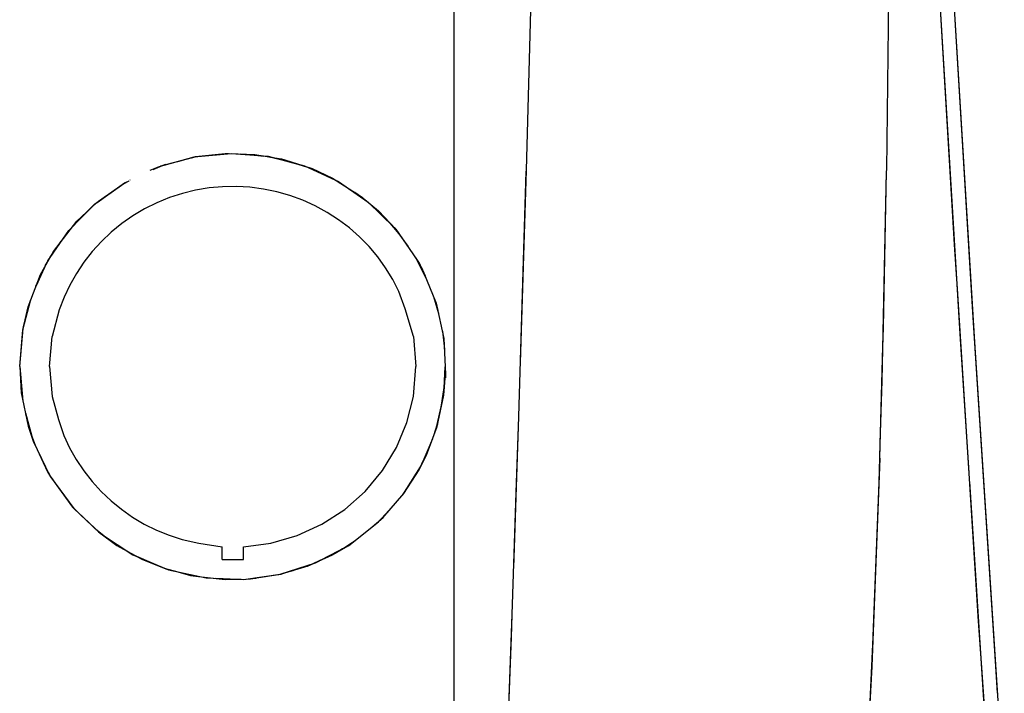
# Model space of a CAD drawing. Header units: millimetres. Extents: x 96940 to 101272, y 432237 to 434659.
# Tile 118 of 256: x 97685.409 to 97685.65, y 432612.037 to 432612.201. Entities that reach past the tile are written whole.
import ezdxf

# ---------------------------------------------------------------- set-up
doc = ezdxf.new("R2010")
doc.units = ezdxf.units.MM
doc.layers.add('citadis', color=7, linetype='Continuous')

msp = doc.modelspace()

# ---------------------------------------------------------------- linework, layer by layer
at = {"layer": 'citadis', "color": 7}
for p, q in [((97685.51532, 432612.18709), (97685.51532, 432612.21544)), ((97685.53292, 432612.16453), (97685.53435, 432612.21544)), ((97685.62091, 432612.16458), (97685.62151, 432612.21544)), ((97685.63329, 432612.21544), (97685.63875, 432612.12459)), ((97685.63329, 432612.21544), (97685.6374, 432612.14636)), ((97685.63674, 432612.21544), (97685.64188, 432612.12988)), ((97685.63674, 432612.21544), (97685.64234, 432612.12249)), ((97685.51532, 432612.16079), (97685.51532, 432612.18709)), ((97685.44302, 432612.16533), (97685.45175, 432612.16775)), ((97685.44366, 432612.16553), (97685.44983, 432612.16722)), ((97685.44446, 432612.16584), (97685.45016, 432612.16731)), ((97685.44782, 432612.16666), (97685.45128, 432612.16759)), ((97685.45016, 432612.16731), (97685.45194, 432612.16776)), ((97685.45112, 432612.16755), (97685.45203, 432612.16777)), ((97685.45175, 432612.16775), (97685.4608, 432612.16861)), ((97685.45175, 432612.16775), (97685.45175, 432612.16775)), ((97685.45194, 432612.16776), (97685.45213, 432612.16781)), ((97685.45211, 432612.16781), (97685.46016, 432612.16855)), ((97685.45213, 432612.16781), (97685.45937, 432612.16858)), ((97685.45222, 432612.16782), (97685.45225, 432612.16783)), ((97685.45716, 432612.16826), (97685.46031, 432612.16855)), ((97685.45775, 432612.16841), (97685.45942, 432612.16858)), ((97685.45937, 432612.16858), (97685.46017, 432612.16855)), ((97685.46017, 432612.16855), (97685.46256, 432612.16847)), ((97685.4608, 432612.16861), (97685.46988, 432612.16789)), ((97685.4608, 432612.16861), (97685.4608, 432612.16861)), ((97685.46256, 432612.16847), (97685.46659, 432612.16833)), ((97685.46302, 432612.16846), (97685.46863, 432612.16799)), ((97685.46554, 432612.16837), (97685.46661, 432612.16833)), ((97685.46658, 432612.16815), (97685.4688, 432612.16796)), ((97685.46659, 432612.16833), (97685.46868, 432612.16798)), ((97685.46798, 432612.1681), (97685.46858, 432612.16799)), ((97685.46868, 432612.16798), (97685.47103, 432612.16758)), ((97685.46873, 432612.16797), (97685.4713, 432612.16751)), ((97685.46988, 432612.16789), (97685.47713, 432612.16599)), ((97685.46988, 432612.16789), (97685.46988, 432612.16789)), ((97685.47103, 432612.16758), (97685.47309, 432612.16724)), ((97685.47125, 432612.16755), (97685.47706, 432612.16602)), ((97685.47153, 432612.16747), (97685.47366, 432612.1671)), ((97685.47309, 432612.16724), (97685.4739, 432612.16704)), ((97685.47379, 432612.16707), (97685.47699, 432612.16603)), ((97685.4739, 432612.16704), (97685.48057, 432612.16488)), ((97685.44106, 432612.16455), (97685.44264, 432612.16515)), ((97685.44176, 432612.16471), (97685.44404, 432612.16561)), ((97685.44264, 432612.16515), (97685.44339, 432612.16543)), ((97685.44339, 432612.16543), (97685.44446, 432612.16584)), ((97685.44425, 432612.16569), (97685.44488, 432612.16594)), ((97685.47565, 432612.16638), (97685.47723, 432612.16596)), ((97685.47707, 432612.16601), (97685.47945, 432612.16524)), ((97685.4778, 432612.16582), (97685.47871, 432612.16558)), ((97685.47871, 432612.16558), (97685.48701, 432612.16177)), ((97685.47945, 432612.16524), (97685.48634, 432612.16207)), ((97685.47956, 432612.16521), (97685.48634, 432612.16207)), ((97685.48057, 432612.16488), (97685.48557, 432612.16256)), ((97685.48057, 432612.16488), (97685.48615, 432612.16216)), ((97685.51532, 432612.16487), (97685.51532, 432612.1649)), ((97685.53148, 432612.11744), (97685.53292, 432612.16453)), ((97685.53291, 432612.16418), (97685.53292, 432612.16452)), ((97685.6209, 432612.16418), (97685.62091, 432612.16458)), ((97685.43619, 432612.1621), (97685.4362, 432612.16211)), ((97685.48557, 432612.16256), (97685.49255, 432612.15812)), ((97685.48621, 432612.16213), (97685.48637, 432612.16205)), ((97685.53176, 432612.12617), (97685.53291, 432612.16418)), ((97685.61978, 432612.11306), (97685.6209, 432612.16418)), ((97685.62012, 432612.12617), (97685.6209, 432612.16418)), ((97685.42749, 432612.15621), (97685.43485, 432612.16144)), ((97685.42808, 432612.15665), (97685.43479, 432612.1614)), ((97685.42841, 432612.15696), (97685.43471, 432612.16136)), ((97685.43095, 432612.15867), (97685.43494, 432612.16147)), ((97685.43424, 432612.16103), (97685.43437, 432612.1611)), ((97685.43455, 432612.1612), (97685.43588, 432612.16193)), ((97685.43471, 432612.16136), (97685.43479, 432612.1614)), ((97685.43479, 432612.1614), (97685.43531, 432612.16166)), ((97685.45543, 432612.16016), (97685.45214, 432612.15961)), ((97685.45875, 432612.16046), (97685.45543, 432612.16016)), ((97685.46209, 432612.16052), (97685.45875, 432612.16046)), ((97685.46541, 432612.16033), (97685.46209, 432612.16052)), ((97685.46872, 432612.1599), (97685.46541, 432612.16033)), ((97685.47198, 432612.15923), (97685.46872, 432612.1599)), ((97685.48701, 432612.16177), (97685.49431, 432612.15673)), ((97685.48948, 432612.16007), (97685.49365, 432612.15719)), ((97685.51532, 432612.13194), (97685.51532, 432612.16079)), ((97685.42816, 432612.15672), (97685.43012, 432612.15815)), ((97685.44574, 432612.1578), (97685.44266, 432612.15655)), ((97685.44891, 432612.15882), (97685.44574, 432612.1578)), ((97685.45214, 432612.15961), (97685.44891, 432612.15882)), ((97685.47519, 432612.15832), (97685.47198, 432612.15923)), ((97685.47831, 432612.15717), (97685.47519, 432612.15832)), ((97685.491, 432612.1591), (97685.49292, 432612.1578)), ((97685.49255, 432612.15812), (97685.49678, 432612.15455)), ((97685.42116, 432612.1498), (97685.42749, 432612.15621)), ((97685.42227, 432612.15095), (97685.42645, 432612.15513)), ((97685.42311, 432612.15203), (97685.42797, 432612.15655)), ((97685.42797, 432612.15655), (97685.42841, 432612.15696)), ((97685.43968, 432612.15507), (97685.43682, 432612.15338)), ((97685.44266, 432612.15655), (97685.43968, 432612.15507)), ((97685.48134, 432612.1558), (97685.47831, 432612.15717)), ((97685.48426, 432612.15421), (97685.48134, 432612.1558)), ((97685.4943, 432612.15664), (97685.49774, 432612.15354)), ((97685.49431, 432612.15673), (97685.50065, 432612.15053)), ((97685.49504, 432612.15601), (97685.49991, 432612.15126)), ((97685.42229, 432612.15097), (97685.42611, 432612.15482)), ((97685.4229, 432612.15175), (97685.42522, 432612.15399)), ((97685.43682, 432612.15338), (97685.4341, 432612.15148)), ((97685.48705, 432612.15241), (97685.48426, 432612.15421)), ((97685.49678, 432612.15455), (97685.50101, 432612.1501)), ((97685.41741, 432612.14468), (97685.42311, 432612.15203)), ((97685.4341, 432612.15148), (97685.43153, 432612.14939)), ((97685.48969, 432612.15041), (97685.48705, 432612.15241)), ((97685.49218, 432612.14822), (97685.48969, 432612.15041)), ((97685.49961, 432612.15157), (97685.50178, 432612.14899)), ((97685.50065, 432612.15053), (97685.50394, 432612.14596)), ((97685.50076, 432612.15036), (97685.50247, 432612.148)), ((97685.50101, 432612.1501), (97685.5061, 432612.1428)), ((97685.41603, 432612.1424), (97685.42116, 432612.1498)), ((97685.43153, 432612.14939), (97685.42912, 432612.14712)), ((97685.49449, 432612.14586), (97685.49218, 432612.14822)), ((97685.41664, 432612.14329), (97685.41935, 432612.14718)), ((97685.41665, 432612.14331), (97685.41921, 432612.147)), ((97685.42912, 432612.14712), (97685.4269, 432612.14467)), ((97685.49662, 432612.14333), (97685.49449, 432612.14586)), ((97685.6374, 432612.14636), (97685.63809, 432612.13557)), ((97685.41426, 432612.13902), (97685.41741, 432612.14468)), ((97685.41544, 432612.14115), (97685.41697, 432612.14377)), ((97685.41699, 432612.1438), (97685.41777, 432612.14515)), ((97685.4269, 432612.14467), (97685.42486, 432612.14207)), ((97685.49855, 432612.14065), (97685.49662, 432612.14333)), ((97685.50553, 432612.14362), (97685.5063, 432612.14239)), ((97685.50603, 432612.14295), (97685.50855, 432612.13779)), ((97685.50607, 432612.14284), (97685.50627, 432612.14244)), ((97685.41316, 432612.1362), (97685.41603, 432612.1424)), ((97685.41325, 432612.13639), (97685.41557, 432612.14137)), ((97685.42486, 432612.14207), (97685.42303, 432612.13932)), ((97685.50027, 432612.13784), (97685.49855, 432612.14065)), ((97685.5061, 432612.1428), (97685.50642, 432612.14233)), ((97685.5061, 432612.14279), (97685.5085, 432612.13792)), ((97685.50631, 432612.14238), (97685.50695, 432612.14135)), ((97685.50642, 432612.14233), (97685.50671, 432612.14181)), ((97685.50671, 432612.14181), (97685.50759, 432612.14015)), ((97685.50719, 432612.14089), (97685.50819, 432612.13869)), ((97685.41126, 432612.13118), (97685.41426, 432612.13902)), ((97685.42303, 432612.13932), (97685.42141, 432612.13645)), ((97685.50759, 432612.14015), (97685.50854, 432612.13781)), ((97685.42141, 432612.13645), (97685.42002, 432612.13347)), ((97685.50177, 432612.1349), (97685.50027, 432612.13784)), ((97685.50854, 432612.13781), (97685.51089, 432612.13206)), ((97685.42002, 432612.13347), (97685.41885, 432612.13039)), ((97685.50336, 432612.13066), (97685.50177, 432612.1349)), ((97685.51021, 432612.13371), (97685.51145, 432612.12952)), ((97685.51022, 432612.13369), (97685.51142, 432612.12963)), ((97685.63809, 432612.13555), (97685.64328, 432612.05442)), ((97685.40996, 432612.12554), (97685.4119, 432612.1329)), ((97685.41, 432612.12582), (97685.41126, 432612.13118)), ((97685.41013, 432612.12634), (97685.41157, 432612.13198)), ((97685.51046, 432612.1331), (97685.51126, 432612.13037)), ((97685.51089, 432612.13206), (97685.51279, 432612.12343)), ((97685.51532, 432612.10895), (97685.51532, 432612.13194)), ((97685.41885, 432612.13039), (97685.41709, 432612.12393)), ((97685.50533, 432612.12393), (97685.50336, 432612.13066)), ((97685.64188, 432612.12988), (97685.64213, 432612.12602)), ((97685.53106, 432612.10436), (97685.53176, 432612.12617)), ((97685.61991, 432612.11867), (97685.62012, 432612.12617)), ((97685.64213, 432612.12601), (97685.64738, 432612.04469)), ((97685.40918, 432612.11658), (97685.41003, 432612.12594)), ((97685.40918, 432612.11658), (97685.41, 432612.12582)), ((97685.40918, 432612.11658), (97685.40996, 432612.12554)), ((97685.40999, 432612.12569), (97685.41002, 432612.12579)), ((97685.41647, 432612.11658), (97685.41709, 432612.12393)), ((97685.50533, 432612.12393), (97685.50596, 432612.11658)), ((97685.5124, 432612.12519), (97685.51291, 432612.12085)), ((97685.51243, 432612.12506), (97685.51285, 432612.1222)), ((97685.63875, 432612.12459), (97685.64096, 432612.09064)), ((97685.51279, 432612.12343), (97685.51321, 432612.11468)), ((97685.64234, 432612.12249), (97685.64838, 432612.02969)), ((97685.40918, 432612.11658), (97685.40965, 432612.10983)), ((97685.40918, 432612.11658), (97685.40958, 432612.11019)), ((97685.40918, 432612.11658), (97685.40994, 432612.10811)), ((97685.41647, 432612.11658), (97685.41709, 432612.10924)), ((97685.50533, 432612.10924), (97685.50596, 432612.11658)), ((97685.51277, 432612.10958), (97685.51312, 432612.11648)), ((97685.51312, 432612.11652), (97685.51314, 432612.11385)), ((97685.61904, 432612.08829), (97685.6199, 432612.11842)), ((97685.51277, 432612.10958), (97685.51321, 432612.11468)), ((97685.51223, 432612.10717), (97685.51302, 432612.11251)), ((97685.61934, 432612.09787), (97685.61978, 432612.11306)), ((97685.40958, 432612.11019), (97685.41126, 432612.102)), ((97685.41709, 432612.10924), (97685.41863, 432612.10364)), ((97685.50375, 432612.10291), (97685.50533, 432612.10924)), ((97685.51091, 432612.10133), (97685.51277, 432612.10958)), ((97685.51115, 432612.10197), (97685.51277, 432612.10958)), ((97685.51275, 432612.1095), (97685.51277, 432612.10961)), ((97685.51277, 432612.10958), (97685.51277, 432612.10958)), ((97685.51277, 432612.10958), (97685.51277, 432612.10958)), ((97685.51277, 432612.10958), (97685.51277, 432612.10958)), ((97685.51278, 432612.10977), (97685.51287, 432612.1115)), ((97685.51532, 432612.07935), (97685.51532, 432612.10895)), ((97685.41057, 432612.10527), (97685.41249, 432612.09832)), ((97685.41064, 432612.10503), (97685.41245, 432612.09846)), ((97685.41068, 432612.10483), (97685.41229, 432612.09887)), ((97685.52984, 432612.06746), (97685.53106, 432612.10436)), ((97685.41123, 432612.10213), (97685.41192, 432612.10025)), ((97685.41126, 432612.102), (97685.41237, 432612.09864)), ((97685.41863, 432612.10364), (97685.41999, 432612.09975)), ((97685.50121, 432612.09683), (97685.50375, 432612.10291)), ((97685.50853, 432612.09495), (97685.51115, 432612.10197)), ((97685.51041, 432612.09998), (97685.51113, 432612.10231)), ((97685.51101, 432612.10159), (97685.51128, 432612.10259)), ((97685.51102, 432612.10161), (97685.51128, 432612.10257)), ((97685.53054, 432612.08829), (97685.53106, 432612.10421)), ((97685.41209, 432612.09978), (97685.41297, 432612.09736)), ((97685.41999, 432612.09975), (97685.42138, 432612.09677)), ((97685.41234, 432612.09873), (97685.41238, 432612.09861)), ((97685.41237, 432612.09864), (97685.41601, 432612.09088)), ((97685.41249, 432612.09832), (97685.41655, 432612.08988)), ((97685.50757, 432612.09306), (97685.51005, 432612.09901)), ((97685.61921, 432612.09423), (97685.61934, 432612.09787)), ((97685.42138, 432612.09677), (97685.423, 432612.0939)), ((97685.49778, 432612.09118), (97685.50121, 432612.09683)), ((97685.50671, 432612.09137), (97685.50853, 432612.09495)), ((97685.50681, 432612.09158), (97685.50904, 432612.09631)), ((97685.423, 432612.0939), (97685.42482, 432612.09115)), ((97685.50757, 432612.09306), (97685.50801, 432612.09413)), ((97685.61921, 432612.09419), (97685.61725, 432612.04337)), ((97685.41539, 432612.09219), (97685.41678, 432612.08956)), ((97685.41595, 432612.09113), (97685.41651, 432612.08997)), ((97685.41601, 432612.09088), (97685.41669, 432612.08964)), ((97685.42482, 432612.09115), (97685.42685, 432612.08854)), ((97685.49353, 432612.0861), (97685.49778, 432612.09118)), ((97685.50273, 432612.08528), (97685.50709, 432612.09212)), ((97685.50302, 432612.08561), (97685.50671, 432612.09137)), ((97685.507, 432612.09198), (97685.50708, 432612.0921)), ((97685.41655, 432612.08988), (97685.42209, 432612.08228)), ((97685.4166, 432612.08981), (97685.41732, 432612.0888)), ((97685.41669, 432612.08964), (97685.42238, 432612.08195)), ((97685.4168, 432612.08953), (97685.41685, 432612.08943)), ((97685.42685, 432612.08854), (97685.42908, 432612.08609)), ((97685.50287, 432612.08544), (97685.50492, 432612.08858)), ((97685.52945, 432612.05606), (97685.53054, 432612.08829)), ((97685.61763, 432612.05078), (97685.61904, 432612.08829)), ((97685.6411, 432612.08847), (97685.64465, 432612.03388)), ((97685.42908, 432612.08609), (97685.43148, 432612.08382)), ((97685.48856, 432612.0817), (97685.49353, 432612.0861)), ((97685.4979, 432612.07968), (97685.50302, 432612.08561)), ((97685.43148, 432612.08382), (97685.43405, 432612.08172)), ((97685.49673, 432612.0786), (97685.50113, 432612.08342)), ((97685.42195, 432612.08253), (97685.42373, 432612.08067)), ((97685.42209, 432612.08228), (97685.42892, 432612.07579)), ((97685.42225, 432612.08213), (97685.42324, 432612.08119)), ((97685.42238, 432612.08195), (97685.42841, 432612.07625)), ((97685.43405, 432612.08172), (97685.43676, 432612.07982)), ((97685.48298, 432612.07808), (97685.48856, 432612.0817)), ((97685.43676, 432612.07982), (97685.43962, 432612.07813)), ((97685.43962, 432612.07813), (97685.4426, 432612.07665)), ((97685.47691, 432612.07532), (97685.48298, 432612.07808)), ((97685.48953, 432612.07293), (97685.49678, 432612.07864)), ((97685.49522, 432612.07741), (97685.49795, 432612.07975)), ((97685.49669, 432612.07857), (97685.49711, 432612.07903)), ((97685.49678, 432612.07864), (97685.4979, 432612.07968)), ((97685.51532, 432612.05726), (97685.51532, 432612.07935)), ((97685.42777, 432612.07685), (97685.43053, 432612.07467)), ((97685.4279, 432612.07675), (97685.42851, 432612.07616)), ((97685.42841, 432612.07625), (97685.42875, 432612.07598)), ((97685.42875, 432612.07598), (97685.43292, 432612.07291)), ((97685.42892, 432612.07579), (97685.43682, 432612.07063)), ((97685.4426, 432612.07665), (97685.44568, 432612.07539)), ((97685.4297, 432612.07528), (97685.43005, 432612.07505)), ((97685.43235, 432612.07334), (97685.43574, 432612.07135)), ((97685.44568, 432612.07539), (97685.44884, 432612.07436)), ((97685.44884, 432612.07436), (97685.45289, 432612.07346)), ((97685.45289, 432612.07346), (97685.45861, 432612.07259)), ((97685.46381, 432612.07259), (97685.4705, 432612.07347)), ((97685.4705, 432612.07347), (97685.47691, 432612.07532)), ((97685.488, 432612.07211), (97685.49039, 432612.07361)), ((97685.48936, 432612.07283), (97685.49026, 432612.07353)), ((97685.48938, 432612.07284), (97685.49094, 432612.07404)), ((97685.43292, 432612.07291), (97685.43898, 432612.06954)), ((97685.43536, 432612.07157), (97685.43548, 432612.07149)), ((97685.45861, 432612.06951), (97685.45861, 432612.07259)), ((97685.46381, 432612.06951), (97685.46381, 432612.07259)), ((97685.48142, 432612.06864), (97685.48938, 432612.07284)), ((97685.48264, 432612.06929), (97685.48922, 432612.07275)), ((97685.48557, 432612.07063), (97685.48953, 432612.07293)), ((97685.48655, 432612.0712), (97685.48788, 432612.07204)), ((97685.48788, 432612.07204), (97685.48896, 432612.0726)), ((97685.43682, 432612.07063), (97685.44552, 432612.06697)), ((97685.43765, 432612.07028), (97685.44489, 432612.06723)), ((97685.43771, 432612.07025), (97685.44429, 432612.06741)), ((97685.43851, 432612.0698), (97685.44387, 432612.06758)), ((97685.43898, 432612.06954), (97685.44446, 432612.06734)), ((97685.45861, 432612.06951), (97685.46381, 432612.06951)), ((97685.47282, 432612.06587), (97685.48142, 432612.06864)), ((97685.47294, 432612.06592), (97685.48069, 432612.06841)), ((97685.47946, 432612.06788), (97685.48039, 432612.06829)), ((97685.47967, 432612.06794), (97685.48557, 432612.07063)), ((97685.48039, 432612.06829), (97685.48057, 432612.06835)), ((97685.48051, 432612.06835), (97685.48276, 432612.06936)), ((97685.48267, 432612.06931), (97685.4828, 432612.06938)), ((97685.4828, 432612.06938), (97685.48402, 432612.06993)), ((97685.44446, 432612.06734), (97685.44687, 432612.06668)), ((97685.44552, 432612.06697), (97685.45473, 432612.06496)), ((97685.44687, 432612.06668), (97685.45011, 432612.06578)), ((97685.44865, 432612.06619), (97685.45114, 432612.06556)), ((97685.47123, 432612.06564), (97685.47303, 432612.06593)), ((97685.47286, 432612.06591), (97685.4733, 432612.06604)), ((97685.47303, 432612.06593), (97685.47309, 432612.06594)), ((97685.47309, 432612.06594), (97685.47967, 432612.06794)), ((97685.4738, 432612.06618), (97685.47599, 432612.06682)), ((97685.45011, 432612.06578), (97685.45086, 432612.06559)), ((97685.45086, 432612.06559), (97685.45288, 432612.06536)), ((97685.45288, 432612.06536), (97685.45937, 432612.06462)), ((97685.45473, 432612.06496), (97685.46383, 432612.06462)), ((97685.45711, 432612.06488), (97685.46236, 432612.06468)), ((97685.45912, 432612.06465), (97685.46191, 432612.06468)), ((97685.45937, 432612.06462), (97685.46452, 432612.06471)), ((97685.46191, 432612.06468), (97685.4621, 432612.06467)), ((97685.46221, 432612.06468), (97685.4633, 432612.06469)), ((97685.46383, 432612.06462), (97685.47282, 432612.06587)), ((97685.4644, 432612.06471), (97685.47135, 432612.06566)), ((97685.46452, 432612.06471), (97685.46554, 432612.06473)), ((97685.46542, 432612.06473), (97685.46685, 432612.06494)), ((97685.46554, 432612.06473), (97685.47123, 432612.06564)), ((97685.51532, 432612.02627), (97685.51532, 432612.05726)), ((97685.52781, 432612.00958), (97685.52945, 432612.05606)), ((97685.52927, 432612.05055), (97685.52945, 432612.05597)), ((97685.64328, 432612.05442), (97685.64397, 432612.04429)), ((97685.52793, 432612.01297), (97685.52927, 432612.05055)), ((97685.61585, 432612.01297), (97685.61762, 432612.05055)), ((97685.61762, 432612.05055), (97685.61763, 432612.05076)), ((97685.64397, 432612.04427), (97685.64964, 432611.96188)), ((97685.64738, 432612.04469), (97685.64792, 432612.03682)), ((97685.61725, 432612.04337), (97685.61482, 432611.99493))]:
    msp.add_line(p, q, dxfattribs=at)

doc.saveas('drawing.dxf')
